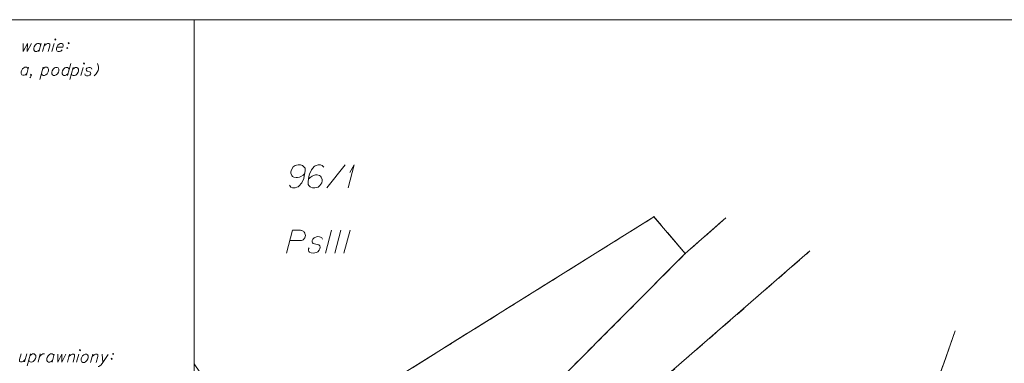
# Model space of a CAD drawing. Header units: metres. Extents: x 5555129 to 5556676, y 5635595 to 5636517.
# Tile 179 of 256: x 5555445 to 5555499, y 5636498 to 5636517. Entities that reach past the tile are written whole.
import ezdxf

# ---------------------------------------------------------------- set-up
doc = ezdxf.new("R2010")
doc.units = ezdxf.units.M
doc.header["$MEASUREMENT"] = 0
doc.linetypes.add('PRZER1-1', pattern=[2, 1, -1])
doc.linetypes.add('PRZER3-1', pattern=[4, 3, -1])
doc.layers.add('#RAMKA', color=7, linetype='Continuous', lineweight=18)
for name, color, linetype, lineweight, true_color in [('GEPPGD', 7, 'Continuous', 18, 0x008000), ('GESDZI', 7, 'Continuous', 18, 0x0a0909), ('GESDZI_O', 7, 'Continuous', 18, 0x0a0909), ('GESKKL', 7, 'PRZER3-1', 18, 0x008000), ('GESKKL_O', 7, 'PRZER3-1', 18, 0x008000), ('GESUZY', 7, 'PRZER1-1', 18, 0x008000)]:
    doc.layers.add(name, color=color, linetype=linetype, lineweight=lineweight, true_color=true_color)

# ---------------------------------------------------------------- blocks, each defined once
blk = doc.blocks.new('EPPGN')
blk.add_hatch(color=0).paths.add_polyline_path([(0, -0.09), (-0.027812, -0.085595), (-0.052901, -0.072812), (-0.072812, -0.052901), (-0.085595, -0.027812), (-0.09, 0), (-0.085595, 0.027812), (-0.072812, 0.052901), (-0.052901, 0.072812), (-0.027812, 0.085595), (0, 0.09), (0.027812, 0.085595), (0.052901, 0.072812), (0.072812, 0.052901), (0.085595, 0.027812), (0.09, 0), (0.085595, -0.027812), (0.072812, -0.052901), (0.052901, -0.072812), (0.027812, -0.085595)])
blk = doc.blocks.new('*U139')
at = {"layer": 'GESDZI_O', "color": 96, "linetype": 'ByBlock', "lineweight": 18}
for q in [(5555463.157, 5636507.549), (5555463.246, 5636508.375)]:
    blk.add_line((5555463.492, 5636508.799), q, dxfattribs=at)
blk = doc.blocks.new('*U1250')
at = {"layer": '#RAMKA', "color": 7, "linetype": 'ByBlock', "lineweight": 18}
blk.add_line((5555445.673, 5636498.521), (5555445.551, 5636498.079), dxfattribs=at)
at = {"layer": '#RAMKA', "color": 7, "linetype": 'ByBlock', "lineweight": 18, "flags": 128}
blk.add_lwpolyline([(5555445.363, 5636498.523), (5555445.276, 5636498.206), (5555445.278, 5636498.112), (5555445.326, 5636498.08), (5555445.41, 5636498.08), (5555445.475, 5636498.111), (5555445.585, 5636498.204)], dxfattribs=at)
blk = doc.blocks.new('*U1251')
at = {"layer": '#RAMKA', "color": 7, "linetype": 'ByBlock', "lineweight": 18}
blk.add_line((5555445.869, 5636498.52), (5555445.688, 5636497.859), dxfattribs=at)
at = {"layer": '#RAMKA', "color": 7, "linetype": 'ByBlock', "lineweight": 18, "flags": 128}
blk.add_lwpolyline([(5555445.844, 5636498.426), (5555445.917, 5636498.488), (5555445.982, 5636498.519), (5555446.066, 5636498.518), (5555446.114, 5636498.487), (5555446.153, 5636498.424), (5555446.154, 5636498.325), (5555446.137, 5636498.263), (5555446.083, 5636498.169), (5555446.009, 5636498.107), (5555445.945, 5636498.076), (5555445.86, 5636498.077), (5555445.813, 5636498.108), (5555445.774, 5636498.171)], dxfattribs=at)
blk = doc.blocks.new('*U1252')
at = {"layer": '#RAMKA', "color": 7, "linetype": 'ByBlock', "lineweight": 18}
blk.add_line((5555446.404, 5636498.516), (5555446.282, 5636498.074), dxfattribs=at)
at = {"layer": '#RAMKA', "color": 7, "linetype": 'ByBlock', "lineweight": 18, "flags": 128}
blk.add_lwpolyline([(5555446.351, 5636498.324), (5555446.406, 5636498.422), (5555446.479, 5636498.484), (5555446.544, 5636498.515), (5555446.629, 5636498.514)], dxfattribs=at)
blk = doc.blocks.new('*U1253')
at = {"layer": '#RAMKA', "color": 7, "linetype": 'ByBlock', "lineweight": 18}
blk.add_line((5555447.163, 5636498.511), (5555447.041, 5636498.069), dxfattribs=at)
at = {"layer": '#RAMKA', "color": 7, "linetype": 'ByBlock', "lineweight": 18, "flags": 128}
blk.add_lwpolyline([(5555447.137, 5636498.417), (5555447.098, 5636498.48), (5555447.05, 5636498.512), (5555446.966, 5636498.512), (5555446.901, 5636498.481), (5555446.828, 5636498.419), (5555446.773, 5636498.321), (5555446.755, 5636498.258), (5555446.758, 5636498.165), (5555446.797, 5636498.102), (5555446.845, 5636498.07), (5555446.929, 5636498.07), (5555446.994, 5636498.101), (5555447.067, 5636498.163)], dxfattribs=at)
blk = doc.blocks.new('*U1254')
at = {"layer": '#RAMKA', "color": 7, "linetype": 'ByBlock', "lineweight": 18}
blk.add_line((5555447.996, 5636498.505), (5555447.875, 5636498.063), dxfattribs=at)
at = {"layer": '#RAMKA', "color": 7, "linetype": 'ByBlock', "lineweight": 18, "flags": 128}
blk.add_lwpolyline([(5555447.962, 5636498.381), (5555448.072, 5636498.474), (5555448.137, 5636498.504), (5555448.221, 5636498.504), (5555448.269, 5636498.472), (5555448.271, 5636498.379), (5555448.184, 5636498.061)], dxfattribs=at)
blk = doc.blocks.new('*U1255')
at = {"layer": '#RAMKA', "color": 7, "linetype": 'ByBlock', "lineweight": 18}
blk.add_line((5555448.502, 5636498.502), (5555448.381, 5636498.06), dxfattribs=at)
at = {"layer": '#RAMKA', "color": 7, "linetype": 'ByBlock', "lineweight": 18, "flags": 128}
blk.add_lwpolyline([(5555448.534, 5636498.721), (5555448.554, 5636498.689), (5555448.591, 5636498.72), (5555448.571, 5636498.752), (5555448.534, 5636498.721)], dxfattribs=at)
blk = doc.blocks.new('*U1256')
at = {"layer": '#RAMKA', "color": 7, "linetype": 'ByBlock', "lineweight": 18}
blk.add_line((5555449.262, 5636498.497), (5555449.14, 5636498.055), dxfattribs=at)
at = {"layer": '#RAMKA', "color": 7, "linetype": 'ByBlock', "lineweight": 18, "flags": 128}
blk.add_lwpolyline([(5555449.227, 5636498.372), (5555449.338, 5636498.465), (5555449.402, 5636498.496), (5555449.487, 5636498.495), (5555449.534, 5636498.464), (5555449.537, 5636498.37), (5555449.45, 5636498.053)], dxfattribs=at)
blk = doc.blocks.new('*U1257')
at = {"layer": '#RAMKA', "color": 7, "linetype": 'ByBlock', "lineweight": 18}
blk.add_line((5555449.768, 5636498.494), (5555449.815, 5636498.051), dxfattribs=at)
at = {"layer": '#RAMKA', "color": 7, "linetype": 'ByBlock', "lineweight": 18, "flags": 128}
blk.add_lwpolyline([(5555450.105, 5636498.491), (5555449.815, 5636498.051), (5555449.725, 5636497.926), (5555449.651, 5636497.864), (5555449.586, 5636497.833), (5555449.558, 5636497.834)], dxfattribs=at)
blk = doc.blocks.new('*U1258')
at = {"layer": '#RAMKA', "color": 7, "linetype": 'ByBlock', "lineweight": 18, "flags": 128}
for points in [[(5555450.3, 5636498.277), (5555450.263, 5636498.246), (5555450.283, 5636498.214), (5555450.319, 5636498.245), (5555450.3, 5636498.277)], [(5555450.374, 5636498.547), (5555450.338, 5636498.516), (5555450.357, 5636498.484), (5555450.394, 5636498.515), (5555450.374, 5636498.547)]]:
    blk.add_lwpolyline(points, dxfattribs=at)
blk = doc.blocks.new('*U1263')
at = {"layer": '#RAMKA', "color": 7, "linetype": 'ByBlock', "lineweight": 18}
blk.add_line((5555445.766, 5636514.106), (5555445.644, 5636513.664), dxfattribs=at)
at = {"layer": '#RAMKA', "color": 7, "linetype": 'ByBlock', "lineweight": 18, "flags": 128}
blk.add_lwpolyline([(5555445.74, 5636514.013), (5555445.701, 5636514.075), (5555445.653, 5636514.107), (5555445.569, 5636514.107), (5555445.504, 5636514.077), (5555445.431, 5636514.015), (5555445.375, 5636513.916), (5555445.358, 5636513.854), (5555445.361, 5636513.76), (5555445.4, 5636513.697), (5555445.447, 5636513.666), (5555445.532, 5636513.665), (5555445.597, 5636513.696), (5555445.67, 5636513.758)], dxfattribs=at)
blk = doc.blocks.new('*U1264')
at = {"layer": '#RAMKA', "color": 7, "linetype": 'ByBlock', "lineweight": 18}
blk.add_line((5555446.563, 5636514.101), (5555446.381, 5636513.441), dxfattribs=at)
at = {"layer": '#RAMKA', "color": 7, "linetype": 'ByBlock', "lineweight": 18, "flags": 128}
blk.add_lwpolyline([(5555446.537, 5636514.007), (5555446.61, 5636514.069), (5555446.675, 5636514.1), (5555446.759, 5636514.1), (5555446.807, 5636514.068), (5555446.846, 5636514.005), (5555446.847, 5636513.906), (5555446.83, 5636513.844), (5555446.776, 5636513.75), (5555446.703, 5636513.688), (5555446.638, 5636513.658), (5555446.554, 5636513.658), (5555446.506, 5636513.69), (5555446.467, 5636513.753)], dxfattribs=at)
blk = doc.blocks.new('*U1265')
at = {"layer": '#RAMKA', "color": 7, "linetype": 'ByBlock', "lineweight": 18}
blk.add_line((5555448.057, 5636514.31), (5555447.875, 5636513.649), dxfattribs=at)
at = {"layer": '#RAMKA', "color": 7, "linetype": 'ByBlock', "lineweight": 18, "flags": 128}
blk.add_lwpolyline([(5555447.971, 5636513.998), (5555447.932, 5636514.061), (5555447.884, 5636514.092), (5555447.8, 5636514.093), (5555447.735, 5636514.062), (5555447.662, 5636514), (5555447.606, 5636513.901), (5555447.589, 5636513.839), (5555447.592, 5636513.745), (5555447.631, 5636513.682), (5555447.678, 5636513.651), (5555447.763, 5636513.65), (5555447.828, 5636513.681), (5555447.901, 5636513.743)], dxfattribs=at)
blk = doc.blocks.new('*U1266')
at = {"layer": '#RAMKA', "color": 7, "linetype": 'ByBlock', "lineweight": 18}
blk.add_line((5555448.194, 5636514.09), (5555448.012, 5636513.43), dxfattribs=at)
at = {"layer": '#RAMKA', "color": 7, "linetype": 'ByBlock', "lineweight": 18, "flags": 128}
blk.add_lwpolyline([(5555448.168, 5636513.996), (5555448.241, 5636514.058), (5555448.306, 5636514.089), (5555448.391, 5636514.089), (5555448.438, 5636514.057), (5555448.477, 5636513.994), (5555448.478, 5636513.895), (5555448.461, 5636513.833), (5555448.407, 5636513.74), (5555448.334, 5636513.678), (5555448.269, 5636513.647), (5555448.185, 5636513.647), (5555448.137, 5636513.679), (5555448.098, 5636513.742)], dxfattribs=at)
blk = doc.blocks.new('*U1267')
at = {"layer": '#RAMKA', "color": 7, "linetype": 'ByBlock', "lineweight": 18}
blk.add_line((5555448.728, 5636514.086), (5555448.606, 5636513.645), dxfattribs=at)
at = {"layer": '#RAMKA', "color": 7, "linetype": 'ByBlock', "lineweight": 18, "flags": 128}
blk.add_lwpolyline([(5555448.76, 5636514.305), (5555448.779, 5636514.274), (5555448.816, 5636514.305), (5555448.797, 5636514.336), (5555448.76, 5636514.305)], dxfattribs=at)
blk = doc.blocks.new('*U1271')
at = {"layer": '#RAMKA', "color": 7, "linetype": 'ByBlock', "lineweight": 18}
blk.add_line((5555446.45, 5636515.399), (5555446.328, 5636514.958), dxfattribs=at)
at = {"layer": '#RAMKA', "color": 7, "linetype": 'ByBlock', "lineweight": 18, "flags": 128}
blk.add_lwpolyline([(5555446.424, 5636515.306), (5555446.385, 5636515.369), (5555446.337, 5636515.4), (5555446.253, 5636515.401), (5555446.188, 5636515.37), (5555446.115, 5636515.308), (5555446.06, 5636515.209), (5555446.042, 5636515.147), (5555446.045, 5636515.053), (5555446.084, 5636514.99), (5555446.131, 5636514.959), (5555446.216, 5636514.958), (5555446.281, 5636514.989), (5555446.354, 5636515.051)], dxfattribs=at)
blk = doc.blocks.new('*U1272')
at = {"layer": '#RAMKA', "color": 7, "linetype": 'ByBlock', "lineweight": 18}
blk.add_line((5555446.647, 5636515.398), (5555446.525, 5636514.956), dxfattribs=at)
at = {"layer": '#RAMKA', "color": 7, "linetype": 'ByBlock', "lineweight": 18, "flags": 128}
blk.add_lwpolyline([(5555446.612, 5636515.273), (5555446.723, 5636515.366), (5555446.787, 5636515.397), (5555446.872, 5636515.397), (5555446.919, 5636515.365), (5555446.922, 5636515.271), (5555446.835, 5636514.954)], dxfattribs=at)
blk = doc.blocks.new('*U1273')
at = {"layer": '#RAMKA', "color": 7, "linetype": 'ByBlock', "lineweight": 18}
blk.add_line((5555447.153, 5636515.395), (5555447.031, 5636514.953), dxfattribs=at)
at = {"layer": '#RAMKA', "color": 7, "linetype": 'ByBlock', "lineweight": 18, "flags": 128}
blk.add_lwpolyline([(5555447.185, 5636515.613), (5555447.204, 5636515.582), (5555447.241, 5636515.613), (5555447.222, 5636515.644), (5555447.185, 5636515.613)], dxfattribs=at)
blk = doc.blocks.new('*U1274')
at = {"layer": '#RAMKA', "color": 7, "linetype": 'ByBlock', "lineweight": 18, "flags": 128}
for points in [[(5555447.956, 5636515.447), (5555447.919, 5636515.416), (5555447.939, 5636515.384), (5555447.976, 5636515.415), (5555447.956, 5636515.447)], [(5555447.882, 5636515.176), (5555447.845, 5636515.145), (5555447.865, 5636515.114), (5555447.901, 5636515.145), (5555447.882, 5636515.176)]]:
    blk.add_lwpolyline(points, dxfattribs=at)

msp = doc.modelspace()

# ---------------------------------------------------------------- linework, layer by layer
at = {"layer": '#RAMKA', "color": 7, "linetype": 'Continuous', "lineweight": 18, "flags": 128}
for points in [[(5555567.54331, 5636516.68638), (5555567.54331, 5636373.68638), (5555311.77024, 5636373.68638), (5555311.77024, 5636516.68638), (5555567.54331, 5636516.68638)], [(5555311.77024, 5636494.99072), (5555454.77024, 5636494.99072), (5555454.77024, 5636516.68638), (5555311.77024, 5636516.68638), (5555311.77024, 5636494.99072)]]:
    msp.add_lwpolyline(points, close=True, dxfattribs=at)
for points in [[(5555445.47314, 5636515.39568), (5555445.46885, 5636514.96324), (5555445.69754, 5636515.39419), (5555445.68866, 5636514.96178), (5555445.91728, 5636515.39273)], [(5555447.29688, 5636515.20108), (5555447.63434, 5636515.19884), (5555447.65294, 5636515.26646), (5555447.64198, 5636515.32903), (5555447.62244, 5636515.36041), (5555447.57477, 5636515.39197), (5555447.49041, 5636515.39253), (5555447.42558, 5636515.36172), (5555447.35218, 5636515.29971), (5555447.29688, 5636515.20108), (5555447.27972, 5636515.1387), (5555447.2821, 5636515.04494), (5555447.32118, 5636514.98219), (5555447.36885, 5636514.95062), (5555447.45321, 5636514.95006), (5555447.51803, 5636514.98088), (5555447.59144, 5636515.04289)], [(5555449.51459, 5636514.29997), (5555449.54064, 5636514.25813), (5555449.56098, 5636514.1955), (5555449.57559, 5636514.11208), (5555449.56574, 5636514.00799), (5555449.54428, 5636513.92997), (5555449.49693, 5636513.82612), (5555449.43656, 5636513.7432), (5555449.3819, 5636513.68106), (5555449.33296, 5636513.63973)], [(5555447.23756, 5636514.09636), (5555447.17273, 5636514.06555), (5555447.09933, 5636514.00354), (5555447.04403, 5636513.90491), (5555447.02687, 5636513.84253), (5555447.02925, 5636513.74877), (5555447.06833, 5636513.68602), (5555447.11599, 5636513.65445), (5555447.20036, 5636513.65389), (5555447.26518, 5636513.68471), (5555447.33859, 5636513.74672), (5555447.39245, 5636513.8401), (5555447.40961, 5636513.90249), (5555447.40867, 5636514.00148), (5555447.36958, 5636514.06424), (5555447.32192, 5636514.0958), (5555447.23756, 5636514.09636)], [(5555449.20846, 5636513.98953), (5555449.1975, 5636514.0521), (5555449.12171, 5636514.08385), (5555449.03735, 5636514.08441), (5555448.9444, 5636514.05378), (5555448.89912, 5636513.99158), (5555448.91008, 5636513.92901), (5555448.95631, 5636513.89221), (5555449.08833, 5636513.86009), (5555449.136, 5636513.82852), (5555449.14696, 5636513.76595), (5555449.13838, 5636513.73476), (5555449.0931, 5636513.67257), (5555449.00015, 5636513.64194), (5555448.91579, 5636513.6425), (5555448.84, 5636513.67425), (5555448.82904, 5636513.73682)], [(5555445.92943, 5636513.69358), (5555445.89273, 5636513.66258), (5555445.87319, 5636513.69396), (5555445.90989, 5636513.72496), (5555445.92943, 5636513.69358), (5555445.91227, 5636513.6312), (5555445.86699, 5636513.56901), (5555445.82885, 5636513.53276)], [(5555447.35701, 5636498.49938), (5555447.35271, 5636498.06694), (5555447.5814, 5636498.49789), (5555447.57252, 5636498.06548), (5555447.80114, 5636498.49643)], [(5555448.83996, 5636498.49978), (5555448.77513, 5636498.46896), (5555448.70173, 5636498.40695), (5555448.64643, 5636498.30833), (5555448.62927, 5636498.24595), (5555448.63165, 5636498.15219), (5555448.67073, 5636498.08943), (5555448.7184, 5636498.05787), (5555448.80276, 5636498.05731), (5555448.86758, 5636498.08813), (5555448.94099, 5636498.15013), (5555448.99485, 5636498.24352), (5555449.01201, 5636498.3059), (5555449.01107, 5636498.4049), (5555448.97199, 5636498.46766), (5555448.92432, 5636498.49922), (5555448.83996, 5636498.49978)]]:
    msp.add_lwpolyline(points, dxfattribs=at)
at = {"layer": 'GESDZI', "color": 96, "linetype": 'Continuous', "lineweight": 18, "flags": 128}
msp.add_lwpolyline([(5555479.81, 5636505.97), (5555481.51, 5636503.97), (5555468.30924, 5636490.73144), (5555460.18508, 5636481.55372), (5555455.94174, 5636474.59489), (5555453.71968, 5636472.45368), (5555448.91544, 5636470.37388), (5555437.09857, 5636466.55428), (5555423.54, 5636462.48), (5555432.84, 5636481.77), (5555458.43, 5636492.63), (5555479.81, 5636505.97)], close=True, dxfattribs=at)
for points in [[(5555460.79938, 5636470.53368), (5555453.71968, 5636472.45368), (5555455.94174, 5636474.59489), (5555460.18508, 5636481.55372), (5555468.30924, 5636490.73144), (5555481.51, 5636503.97), (5555483.71847, 5636505.91827)], [(5555483.71847, 5636505.91827), (5555481.51, 5636503.97), (5555479.81, 5636505.97), (5555458.43, 5636492.63), (5555454.77024, 5636497.97501)], [(5555496.20257, 5636499.77414), (5555494.57167, 5636495.11314), (5555491.3348, 5636490.87812), (5555486.82697, 5636487.15345), (5555478.7895, 5636482.30926), (5555473.72739, 5636476.91541), (5555472.29478, 5636474.76412), (5555468.33214, 5636465.00264), (5555464.25271, 5636468.49332), (5555460.79938, 5636470.53368), (5555462.91677, 5636480.06118), (5555473.76688, 5636491.48059), (5555488.30124, 5636504.11431)], [(5555488.30124, 5636504.11431), (5555473.76688, 5636491.48059), (5555462.91677, 5636480.06118), (5555460.79938, 5636470.53368)], [(5555401.07586, 5636390.28213), (5555404.07315, 5636395.01988), (5555409.75824, 5636401.08012), (5555415.60603, 5636406.36277), (5555423.63521, 5636411.74497), (5555430.73454, 5636417.45917), (5555447.05968, 5636429.28897), (5555454.52367, 5636438.19258), (5555464.20723, 5636454.06207), (5555467.11593, 5636460.58944), (5555468.33214, 5636465.00264), (5555472.29478, 5636474.76412), (5555473.72739, 5636476.91541), (5555478.7895, 5636482.30926), (5555486.82697, 5636487.15345), (5555491.3348, 5636490.87812), (5555494.57167, 5636495.11314), (5555496.20257, 5636499.77414)]]:
    msp.add_lwpolyline(points, dxfattribs=at)
at = {"layer": 'GESDZI_O', "color": 96, "linetype": 'Continuous', "lineweight": 18}
msp.add_line((5555461.99567, 5636507.54853), (5555462.98978, 5636508.79853), dxfattribs=at)
at = {"layer": 'GESDZI_O', "color": 96, "linetype": 'Continuous', "lineweight": 18, "flags": 128}
for points in [[(5555459.96839, 5636507.68632), (5555460.04713, 5636507.57814), (5555460.13578, 5636507.54853), (5555460.27357, 5636507.54853), (5555460.37199, 5636507.5879), (5555460.43104, 5636507.60759), (5555460.48017, 5636507.63719), (5555460.63764, 5636507.81434), (5555460.74598, 5636508.05055), (5555460.77543, 5636508.17842), (5555460.8148, 5636508.46391), (5555460.8148, 5636508.61146), (5555460.77543, 5636508.67051), (5555460.69669, 5636508.74925), (5555460.66724, 5636508.76893), (5555460.56883, 5636508.79853), (5555460.4408, 5636508.79853), (5555460.34238, 5636508.77885), (5555460.27357, 5636508.75917), (5555460.17515, 5636508.68043), (5555460.07673, 5636508.52296), (5555460.04713, 5636508.42454), (5555460.04713, 5636508.34581), (5555460.09641, 5636508.21778), (5555460.13578, 5636508.16865), (5555460.2046, 5636508.12928), (5555460.3227, 5636508.09968), (5555460.41135, 5636508.09968), (5555460.51954, 5636508.12928), (5555460.58851, 5636508.15873), (5555460.70661, 5636508.23747), (5555460.76566, 5636508.28675), (5555460.79511, 5636508.3162)], [(5555461.82844, 5636508.66075), (5555461.7497, 5636508.76893), (5555461.6612, 5636508.79853), (5555461.52342, 5636508.79853), (5555461.425, 5636508.75917), (5555461.36594, 5636508.73948), (5555461.31666, 5636508.70988), (5555461.15919, 5636508.53273), (5555461.051, 5636508.29652), (5555461.0214, 5636508.16865), (5555460.98203, 5636507.88316), (5555460.98203, 5636507.73561), (5555461.0214, 5636507.67656), (5555461.10014, 5636507.59782), (5555461.12974, 5636507.57814), (5555461.22816, 5636507.54853), (5555461.35603, 5636507.54853), (5555461.45445, 5636507.56822), (5555461.52342, 5636507.5879), (5555461.62183, 5636507.66664), (5555461.72025, 5636507.82411), (5555461.7497, 5636507.92253), (5555461.7497, 5636508.00126), (5555461.70057, 5636508.12928), (5555461.6612, 5636508.17842), (5555461.59223, 5636508.21778), (5555461.47413, 5636508.24739), (5555461.38563, 5636508.24739), (5555461.27729, 5636508.21778), (5555461.20847, 5636508.18833), (5555461.09037, 5636508.1096), (5555461.03132, 5636508.06031), (5555461.00172, 5636508.03086)]]:
    msp.add_lwpolyline(points, dxfattribs=at)
at = {"layer": 'GESKKL', "color": 96, "linetype": 'PRZER3-1', "lineweight": 18, "ltscale": 0.5, "true_color": 0x008000}
msp.add_lwpolyline([(5555483.71847, 5636505.91827), (5555481.51, 5636503.97), (5555479.81, 5636505.97), (5555458.43, 5636492.63)], dxfattribs=at)
at = {"layer": 'GESKKL_O', "color": 96, "linetype": 'Continuous', "lineweight": 18, "true_color": 0x008000}
for p, q in [((5555462.26063, 5636505.24464), (5555461.926, 5636503.99464)), ((5555462.76249, 5636505.24464), (5555462.42786, 5636503.99464)), ((5555463.26435, 5636505.24464), (5555462.92973, 5636503.99464))]:
    msp.add_line(p, q, dxfattribs=at)
at = {"layer": 'GESKKL_O', "color": 96, "linetype": 'Continuous', "lineweight": 18, "true_color": 0x008000, "flags": 128}
for points in [[(5555459.80015, 5636503.99464), (5555460.13477, 5636505.24464), (5555460.55805, 5636505.24464), (5555460.6171, 5636505.23472), (5555460.64655, 5636505.22495), (5555460.7056, 5636505.19535), (5555460.74497, 5636505.1659), (5555460.77457, 5636505.12653), (5555460.80402, 5636505.07725), (5555460.82371, 5636505.00843), (5555460.83363, 5636504.94938), (5555460.82371, 5636504.90009), (5555460.81394, 5636504.86073), (5555460.79426, 5636504.82136), (5555460.77457, 5636504.79191), (5555460.74497, 5636504.75254), (5555460.7056, 5636504.72294), (5555460.67616, 5636504.70326), (5555460.62687, 5636504.68357), (5555460.57774, 5636504.67381), (5555459.98722, 5636504.67381)], [(5555461.75877, 5636504.75254), (5555461.72916, 5636504.82136), (5555461.66035, 5636504.87064), (5555461.6013, 5636504.89033), (5555461.51264, 5636504.90009), (5555461.43391, 5636504.89033), (5555461.3158, 5636504.83128), (5555461.23707, 5636504.75254), (5555461.20762, 5636504.68357), (5555461.1977, 5636504.60484), (5555461.21738, 5636504.5557), (5555461.25675, 5636504.5261), (5555461.27644, 5636504.51633), (5555461.33549, 5636504.49665), (5555461.40446, 5636504.48673), (5555461.50288, 5636504.46705), (5555461.56193, 5636504.44737), (5555461.61106, 5636504.38831), (5555461.63075, 5636504.3195), (5555461.62098, 5636504.23084), (5555461.58161, 5636504.15211), (5555461.50288, 5636504.06361), (5555461.43391, 5636504.02424), (5555461.35517, 5636504.00456), (5555461.25675, 5636503.99464), (5555461.13865, 5636504.00456), (5555461.05991, 5636504.04392), (5555461.02055, 5636504.09306), (5555461.00086, 5636504.16203), (5555461.00086, 5636504.23084), (5555461.03046, 5636504.28989)]]:
    msp.add_lwpolyline(points, dxfattribs=at)
at = {"layer": 'GESUZY', "color": 96, "linetype": 'PRZER1-1', "lineweight": 18, "ltscale": 0.5, "true_color": 0x008000}
msp.add_lwpolyline([(5555460.18508, 5636481.55372), (5555468.30924, 5636490.73144), (5555481.51, 5636503.97), (5555479.81, 5636505.97), (5555458.43, 5636492.63), (5555432.84, 5636481.77), (5555423.54, 5636462.48), (5555437.09857, 5636466.55428), (5555448.91544, 5636470.37388), (5555453.71968, 5636472.45368), (5555455.94174, 5636474.59489), (5555460.18508, 5636481.55372)], close=True, dxfattribs=at)
for points in [[(5555483.71847, 5636505.91827), (5555481.51, 5636503.97), (5555468.30924, 5636490.73144), (5555460.18508, 5636481.55372), (5555455.94174, 5636474.59489), (5555453.71968, 5636472.45368), (5555460.79938, 5636470.53368)], [(5555483.71847, 5636505.91827), (5555481.51, 5636503.97), (5555479.81, 5636505.97), (5555458.43, 5636492.63)], [(5555460.79938, 5636470.53368), (5555462.91677, 5636480.06118), (5555473.76688, 5636491.48059), (5555488.30124, 5636504.11431)], [(5555462.91677, 5636480.06118), (5555473.76688, 5636491.48059), (5555488.30124, 5636504.11431)], [(5555388.97878, 5636354.02851), (5555392.6567, 5636365.6591), (5555395.51948, 5636378.33868), (5555401.07586, 5636390.28213), (5555404.07315, 5636395.01988), (5555409.75824, 5636401.08012), (5555415.60603, 5636406.36277), (5555423.63521, 5636411.74497), (5555430.73454, 5636417.45917), (5555447.05968, 5636429.28897), (5555454.52367, 5636438.19258), (5555464.20723, 5636454.06207), (5555467.11593, 5636460.58944), (5555468.33214, 5636465.00264), (5555472.29478, 5636474.76412), (5555473.72739, 5636476.91541), (5555478.7895, 5636482.30926), (5555486.82697, 5636487.15345), (5555491.3348, 5636490.87812), (5555494.57167, 5636495.11314), (5555496.20257, 5636499.77414)], [(5555496.20257, 5636499.77414), (5555494.57167, 5636495.11314), (5555491.3348, 5636490.87812), (5555486.82697, 5636487.15345), (5555478.7895, 5636482.30926), (5555473.72739, 5636476.91541), (5555472.29478, 5636474.76412), (5555468.33214, 5636465.00264), (5555464.25271, 5636468.49332), (5555460.79938, 5636470.53368), (5555462.91677, 5636480.06118)]]:
    msp.add_lwpolyline(points, dxfattribs=at)

# ---------------------------------------------------------------- block references
at = {"layer": '#RAMKA', "color": 7, "linetype": 'Continuous', "lineweight": 18}
for name in ['*U1271', '*U1272', '*U1273', '*U1274', '*U1265', '*U1267', '*U1263', '*U1264', '*U1266', '*U1255', '*U1250', '*U1251', '*U1252', '*U1253', '*U1254', '*U1256', '*U1257', '*U1258']:
    msp.add_blockref(name, (0, 0), dxfattribs=at)
at = {"layer": 'GEPPGD', "color": 96, "lineweight": 18, "true_color": 0x008000, "xscale": 0.5, "yscale": 0.5, "zscale": 0.5, "rotation": 90}
for p in [(5555479.81, 5636505.97), (5555481.51, 5636503.97)]:
    msp.add_blockref('EPPGN', p, dxfattribs=at)
at = {"layer": 'GESDZI_O', "color": 96, "linetype": 'Continuous', "lineweight": 18}
msp.add_blockref('*U139', (0, 0), dxfattribs=at)

doc.saveas('drawing.dxf')
